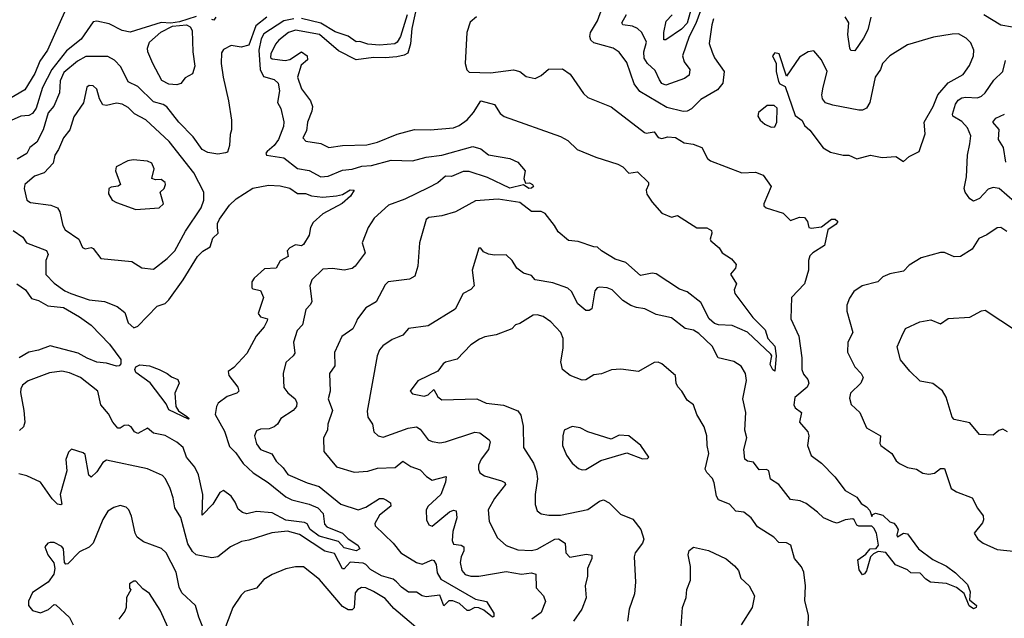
# Model space of a CAD drawing. Extents: x 1552033 to 1694788, y 811965 to 917215.
# Tile 133 of 256: x 1618549 to 1623602, y 836929 to 840001. Entities that reach past the tile are written whole.
import ezdxf

# ---------------------------------------------------------------- set-up
doc = ezdxf.new("R2010")
doc.units = 0

msp = doc.modelspace()

# ---------------------------------------------------------------- linework, layer by layer
at = {"layer": '0CON20XD'}
for points in [[(1620591.7, 840095), (1620561.2, 839955), (1620553.8, 839876.2), (1620540.6, 839829.4), (1620521.6, 839818.4), (1620485, 839810), (1620425, 839804.1), (1620365, 839806.7), (1620275, 839794.2), (1620185, 839840.5), (1620087.9, 839925), (1619965, 839947), (1619928.9, 839935), (1619879.1, 839895), (1619861.8, 839875), (1619838.2, 839825), (1619836.7, 839806.7), (1619845, 839798.9), (1619910.8, 839790.8), (1619935, 839796.3), (1619995, 839835.6), (1620024.5, 839814.5), (1620025.7, 839795), (1619993.4, 839766.6), (1619974.3, 839705), (1619994.8, 839645), (1620041.8, 839585), (1620051.8, 839555), (1620048.8, 839531.2), (1620026.1, 839475), (1620020.5, 839429.5), (1620002.7, 839395), (1620017.4, 839377.4), (1620095, 839365.6), (1620135, 839344.5), (1620205, 839354.7), (1620330.9, 839359.1), (1620385, 839372.2), (1620486.7, 839413.3), (1620575, 839437.9), (1620655, 839436.2), (1620775, 839446.2), (1620805, 839457.9), (1620845, 839487.3), (1620877.9, 839525), (1620915, 839584.4), (1620985.4, 839565.4), (1621015, 839520), (1621035, 839503.5), (1621325, 839400.6), (1621361.4, 839381.4), (1621410, 839335), (1621506.2, 839295), (1621619.6, 839259.6), (1621645.3, 839245.3), (1621675, 839213.1), (1621719.3, 839219.3), (1621775.7, 839165), (1621777, 839153), (1621764.2, 839125), (1621768, 839105), (1621794.3, 839065), (1621845, 839007.5), (1621895, 838987.5), (1621925, 838996), (1622025, 838932.5), (1622075, 838932.5), (1622098.8, 838918.8), (1622101.2, 838905), (1622092, 838875), (1622096.2, 838865), (1622139.5, 838829.5), (1622155, 838803.8), (1622203, 838773), (1622226.7, 838745), (1622222.5, 838725), (1622197.5, 838695), (1622227.5, 838645), (1622216.1, 838613.9), (1622220, 838595), (1622311.6, 838471.6), (1622375, 838408.6), (1622388.9, 838365), (1622424.1, 838325), (1622431.9, 838275), (1622425, 838196.7), (1622415, 838204.2), (1622401.5, 838231.5), (1622408.6, 838275), (1622404.3, 838285), (1622285, 838396.5), (1622205, 838431.4), (1622135, 838434.8), (1622115, 838442.4), (1622088.4, 838465), (1622045, 838548.7), (1621975, 838604.6), (1621935, 838618.2), (1621815, 838697.1), (1621795, 838699.6), (1621735, 838687.1), (1621660, 838755), (1621605, 838772.1), (1621534.7, 838814.7), (1621515, 838834), (1621495, 838835.6)], [(1622010.6, 840115), (1621975, 839982.5), (1621945, 839952.3), (1621865, 839898), (1621855, 839897.5), (1621854.1, 839934.1), (1621867, 839993), (1621897.7, 840025)], [(1618785.9, 840054.1), (1618692.3, 839845), (1618652.8, 839787.2), (1618626.8, 839725), (1618575, 839640.5), (1618455, 839571.2)], [(1622109.5, 840005), (1622100.5, 839975), (1622087.6, 839877.6), (1622103.8, 839833.8), (1622114.7, 839805), (1622164.4, 839735), (1622157.5, 839675), (1622129.9, 839640.1), (1622045, 839591.8), (1621997.5, 839542.5), (1621975, 839530.4), (1621955, 839529.6), (1621870.5, 839550.5), (1621731.7, 839631.7), (1621702, 839672), (1621665, 839780.6), (1621625, 839833.6), (1621594.8, 839854.8), (1621495, 839882.4), (1621479.6, 839895), (1621474.7, 839915), (1621477.8, 839935), (1621514.7, 839995), (1621540.3, 840065)], [(1622043.7, 840046.3), (1622019.2, 839980.8), (1621984.3, 839915), (1621950.4, 839815), (1621959.2, 839785), (1621988.9, 839745), (1621984.8, 839715.2), (1621961, 839699), (1621865.4, 839664.6), (1621845, 839672.7), (1621832.7, 839692.7), (1621810.3, 839740.3), (1621770.8, 839775), (1621753.6, 839803.6), (1621752.3, 839835), (1621765.8, 839885), (1621742.2, 839935), (1621720, 839955), (1621693.4, 839966.6), (1621645, 839974.5), (1621639.4, 839985), (1621663.6, 840026.4)], [(1619455, 840016.8), (1619369.8, 839990.2), (1619325, 839982), (1619275, 839985.8), (1619115, 839936.8), (1619074.2, 839945), (1619008.6, 839978.6), (1618945, 839993.5), (1618925, 839988.9), (1618865, 839901.5), (1618788.6, 839841.4), (1618712.9, 839745), (1618665, 839652.7), (1618632.6, 839547.4), (1618615, 839518.5), (1618595, 839508.8), (1618555, 839506.4), (1618475, 839470.4)], [(1619816.8, 840013.2), (1619760.2, 839969.8), (1619725, 839870), (1619685, 839859.2), (1619635, 839868.6), (1619595, 839848), (1619585, 839831.2), (1619583.5, 839776.5), (1619593.7, 839705), (1619621.2, 839585), (1619636.2, 839485), (1619636.7, 839435), (1619629.2, 839410.8), (1619625.4, 839354.6), (1619615, 839320), (1619605, 839316.7), (1619565, 839310.4), (1619515, 839318.9), (1619485, 839333.8), (1619439.3, 839399.3), (1619365, 839474.6), (1619303.5, 839553.5), (1619285, 839565.3), (1619235, 839579.7), (1619155, 839657.9), (1619105, 839681.8), (1619068.1, 839758.1), (1619035, 839793.1), (1619000.9, 839810.9), (1618889, 839811), (1618845, 839788.2), (1618775, 839730), (1618756.9, 839686.9), (1618753.8, 839625), (1618723.4, 839556.6), (1618695, 839521.8), (1618668.4, 839435), (1618637.2, 839372.8), (1618601.5, 839345), (1618585.8, 839314.2), (1618535.2, 839284.8)], [(1619555.7, 840014.3), (1619545, 839998.6), (1619535, 840001.2)], [(1619955, 840005.6), (1619905, 839994.8), (1619801.4, 839928.6), (1619788.1, 839901.9), (1619776.5, 839845), (1619783.4, 839745), (1619799.7, 839709.7), (1619855, 839693.9), (1619875.2, 839675), (1619881.9, 839635), (1619871.4, 839575), (1619888.8, 839545), (1619904.1, 839475.9), (1619902.5, 839452.5), (1619877.5, 839385), (1619854.8, 839355), (1619818.4, 839325), (1619811.5, 839315), (1619816, 839306), (1619905, 839291.4), (1619975, 839237.7), (1620035, 839226.3), (1620095, 839194.3), (1620132.6, 839197.4), (1620205, 839228.8), (1620255, 839233.6), (1620305, 839249.1), (1620355, 839252.5), (1620455, 839279.2), (1620565, 839276.2), (1620635, 839295.4), (1620715, 839304.7), (1620875, 839349.1), (1620915, 839337.9), (1620955, 839306.9), (1621065, 839288), (1621105, 839268.8), (1621143.5, 839225), (1621135.9, 839185.9), (1621145, 839162.5), (1621165, 839164.3), (1621180, 839155), (1621186.7, 839145), (1621175, 839135.6), (1621161.2, 839135), (1621135, 839152.9), (1621065, 839135.4), (1620950, 839190), (1620855, 839221.2), (1620825, 839222.1), (1620765, 839196.5), (1620735, 839196.9), (1620695, 839163.1), (1620645, 839137.1), (1620525, 839079.1), (1620441.9, 839048.1), (1620367.3, 838982.7), (1620336.7, 838935), (1620306.9, 838855), (1620321.2, 838805), (1620270.6, 838735), (1620255, 838724.6), (1620214.6, 838715.4), (1620155, 838723.7), (1620105, 838720), (1620047.5, 838665), (1620038.6, 838635), (1620048.1, 838555), (1620041.3, 838538.7), (1620016.7, 838513.3)], [(1620537.8, 840025), (1620503.9, 839915), (1620486.4, 839885), (1620474.1, 839875.9), (1620395, 839869.4), (1620335.8, 839875.8), (1620295, 839888), (1620275, 839886.7), (1620235, 839916.7), (1620168.8, 839938.8), (1620095, 839982.5), (1619995, 840006.4)], [(1620894, 840015), (1620861.7, 839988.3), (1620843.1, 839935), (1620835.9, 839775.9), (1620843.8, 839743.8), (1620855, 839731.2), (1620965, 839728.2), (1621083.5, 839743.5), (1621115.6, 839735.6), (1621148.3, 839708.3), (1621195, 839699.2), (1621225, 839714.3), (1621262.7, 839747.3), (1621335, 839748.9), (1621375, 839720.6), (1621442.6, 839622.6), (1621465, 839601.4), (1621585, 839554.2), (1621755, 839422), (1621765, 839417.5), (1621805, 839425.6), (1621826.1, 839396.1), (1621845, 839391.2), (1621875, 839400), (1621915, 839396.7), (1621959.1, 839369.1), (1622005, 839362.5), (1622050, 839345), (1622078.3, 839288.3), (1622095, 839275.6), (1622254.6, 839214.6), (1622325, 839218.9), (1622365, 839203.3), (1622405.8, 839145), (1622367.5, 839055), (1622367.5, 839045), (1622380, 839035), (1622467.4, 839007.4), (1622505, 838970), (1622551.9, 838988.1), (1622577.5, 838985), (1622592.5, 838965), (1622600, 838935), (1622610.7, 838930.7), (1622665, 838937.5), (1622715, 838977.5), (1622735, 838977.5), (1622748.8, 838965), (1622739.1, 838950.9), (1622697.3, 838922.7), (1622678.9, 838841.1), (1622620, 838805), (1622605, 838788.8), (1622598.1, 838765), (1622597.5, 838715), (1622577.1, 838645), (1622509.4, 838575), (1622506.7, 838465), (1622547.3, 838377.3), (1622563.3, 838265), (1622562.9, 838205), (1622571.4, 838181.4), (1622594.3, 838155), (1622599.4, 838135), (1622591.4, 838115), (1622527.8, 838062.2), (1622521.8, 838025), (1622529.6, 838009.6), (1622561.5, 837985), (1622551.8, 837935), (1622594.4, 837885), (1622598.6, 837865), (1622593.1, 837815), (1622611.1, 837765), (1622664.3, 837725), (1622732.5, 837655), (1622785.4, 837585.4), (1622845, 837550), (1622868.3, 837518.3), (1622895, 837501.2), (1622911.5, 837481.5), (1622921.7, 837451.7), (1622927.9, 837462.1), (1622942.1, 837467.9), (1622978.8, 837458.8), (1623014.6, 837424.6), (1623035, 837417.6), (1623045.2, 837405), (1623057.2, 837385), (1623051.4, 837355), (1623055, 837346.7), (1623084.3, 837365.7), (1623105, 837362.3), (1623161.4, 837285), (1623235, 837230.5), (1623305, 837196.9), (1623352.8, 837162.8), (1623412.7, 837102.7), (1623427.3, 837065), (1623424.4, 837024.4), (1623460, 836995), (1623458, 836985), (1623445, 836978), (1623422.2, 836992.2), (1623396.3, 837056.3), (1623357.7, 837087.7), (1623305, 837108.1), (1623224, 837114), (1623199.1, 837129.1), (1623171.1, 837161.1), (1623122.9, 837162.9), (1623105, 837178.2), (1623043.4, 837203.4), (1622995, 837265.7), (1622955, 837272.5), (1622930.7, 837259.3), (1622916.2, 837243.8), (1622895, 837173.3), (1622885, 837156.7), (1622875, 837152.5), (1622856.8, 837176.8), (1622850.6, 837229.4), (1622891.2, 837258.8), (1622913.9, 837286.1), (1622945, 837287.5), (1622956, 837304), (1622946.3, 837366.3), (1622932, 837392), (1622922.5, 837402.5), (1622855, 837402.5), (1622845, 837407.5), (1622832.5, 837435), (1622825, 837438.8), (1622785, 837434), (1622745, 837417.1), (1622725, 837421.5), (1622675, 837444), (1622642.8, 837472.8)], [(1622916.8, 840013.2), (1622902.1, 839947.9), (1622880, 839905), (1622835, 839841.5), (1622815, 839843.1), (1622810, 839855), (1622798.6, 839925), (1622804.6, 839985), (1622786.2, 840015)], [(1623645, 839962.5), (1623585, 839971.8), (1623497.1, 840025)], [(1619355, 839667.1), (1619315, 839668.9), (1619278.8, 839688.8), (1619232.3, 839775), (1619206.8, 839835), (1619204.7, 839855), (1619215.4, 839885), (1619273.1, 839936.9), (1619332.5, 839967.5), (1619405, 839973.6), (1619424, 839964), (1619433.8, 839945), (1619437.6, 839835), (1619448.1, 839761.9), (1619435, 839722.5), (1619397.6, 839702.4), (1619375, 839674), (1619355, 839667.1)], [(1623085, 839273.3), (1623115, 839298.8), (1623166.2, 839325), (1623195.7, 839415), (1623191.8, 839475), (1623236.6, 839555), (1623262, 839615), (1623315, 839676.9), (1623390.8, 839719.2), (1623424.5, 839765), (1623443.8, 839815), (1623445.4, 839845), (1623431.1, 839881.1), (1623406.6, 839906.6), (1623367.6, 839927.6), (1623335, 839926.5), (1623239.4, 839910.6), (1623105, 839871.1), (1623015, 839815.6), (1622977.1, 839775), (1622966.9, 839745), (1622939.6, 839705), (1622913.1, 839575), (1622895, 839546), (1622875, 839535.8), (1622855, 839535.8), (1622721.9, 839561.9), (1622685, 839574), (1622669.2, 839595), (1622665.7, 839615), (1622671.9, 839655), (1622693.8, 839735), (1622665, 839794.2), (1622625, 839840), (1622595, 839836.2), (1622551.7, 839808.3), (1622485, 839710), (1622447.5, 839825), (1622425, 839830), (1622412.5, 839815), (1622431.2, 839775), (1622430.8, 839735), (1622443.6, 839683.6), (1622450.7, 839670.7), (1622477, 839657), (1622529.3, 839509.3), (1622565, 839482.5), (1622577.7, 839457.7), (1622605, 839433.3), (1622673, 839343), (1622710.7, 839320.7), (1622775, 839306), (1622805, 839306.2), (1622845, 839286.2), (1622915, 839305.8), (1622975.9, 839294.1), (1623045, 839298.6), (1623085, 839273.3)], [(1623655, 839066.2), (1623575.6, 839135), (1623545, 839140.3), (1623519.4, 839130.6), (1623475, 839083.3), (1623445, 839068.9), (1623425, 839080.8), (1623401.5, 839115), (1623395.6, 839135), (1623408.9, 839195), (1623413.5, 839305), (1623426, 839364), (1623430.4, 839405), (1623413.3, 839445), (1623385, 839478.4), (1623338.2, 839505), (1623336.4, 839516.4), (1623352.1, 839567.9), (1623365, 839586.8), (1623385, 839599.3), (1623405, 839603.6), (1623465, 839600.4), (1623485, 839608.2), (1623504.3, 839625.7), (1623549.3, 839690.7), (1623595.3, 839734.7), (1623608.1, 839791.9)], [(1619235, 838720.3), (1619305, 838774.6), (1619345.3, 838815), (1619400.4, 838915), (1619480.7, 839035), (1619493.6, 839075), (1619493.9, 839115), (1619442.1, 839215), (1619315.4, 839375), (1619196.8, 839486.8), (1619137.4, 839517.4), (1619105, 839550.6), (1619075, 839566.9), (1619045, 839571.8), (1618995, 839560), (1618975, 839564.2), (1618957.9, 839595), (1618944.2, 839644.2), (1618925, 839661.5), (1618905, 839662.1), (1618893.5, 839655), (1618876, 839574), (1618827.4, 839502.6), (1618806.9, 839435), (1618773.1, 839395), (1618748.7, 839335), (1618728.6, 839305), (1618720, 839265), (1618675, 839215.4), (1618625, 839197.1), (1618574.6, 839155.4), (1618571.8, 839135), (1618585.4, 839075), (1618605, 839062.5), (1618708.6, 839048.6), (1618743.1, 839035), (1618755.5, 839015), (1618769.5, 838945), (1618782.9, 838922.9), (1618852.9, 838875), (1618870.9, 838830.9), (1618885, 838824.3), (1618915, 838831.4), (1618925, 838827.1), (1618965.2, 838775.2), (1619125, 838760), (1619175, 838728.1), (1619235, 838720.3)], [(1622405, 839449.5), (1622425, 839450.6), (1622434.5, 839475), (1622436.7, 839546.7), (1622420.7, 839560.7), (1622385, 839560.9), (1622340, 839525), (1622338, 839505), (1622349.2, 839485), (1622374, 839465), (1622405, 839449.5)], [(1623609.6, 839269.6), (1623598.9, 839345), (1623572.5, 839385), (1623576.9, 839436.9), (1623544.3, 839475), (1623559.4, 839495), (1623603.6, 839516.4)], [(1619145, 839026), (1619265, 839034.6), (1619287.1, 839055), (1619269.2, 839115), (1619290, 839135), (1619297.9, 839155), (1619295, 839165.7), (1619275, 839181.4), (1619245, 839179.2), (1619227.5, 839185), (1619239.2, 839235), (1619226.2, 839265), (1619204.5, 839274.5), (1619131.7, 839281.7), (1619104.1, 839275.9), (1619043.3, 839245), (1619040, 839225), (1619066.7, 839155), (1619053.9, 839146.1), (1619018.3, 839141.7), (1619005.7, 839134.3), (1619005, 839107.5), (1619024.2, 839075), (1619045, 839062.2), (1619145, 839026)], [(1618515, 838918.6), (1618564, 838885), (1618583.8, 838855), (1618686.6, 838816.6), (1618694.1, 838795), (1618683.1, 838765), (1618682.5, 838692.5), (1618725, 838648.5), (1618779.9, 838609.9), (1618812, 838595), (1618905, 838562.9), (1618983.3, 838555), (1619048.5, 838528.5), (1619088.2, 838498.2), (1619106.1, 838445), (1619135, 838420), (1619155, 838427.9), (1619255, 838531.4), (1619295, 838544.4), (1619315, 838563.6), (1619388.3, 838665), (1619460.8, 838785), (1619488, 838812), (1619525.8, 838834.2), (1619540.7, 838879.3), (1619567, 838905), (1619563.3, 838935), (1619564.1, 838955), (1619573.5, 838976.5), (1619625, 839049.4), (1619659.2, 839080.8), (1619745, 839136.2), (1619825, 839151.8), (1619885, 839148.1), (1619935, 839136.7), (1619975, 839109), (1620015, 839108.7), (1620047.1, 839097.1), (1620105, 839089.8), (1620175, 839096.6), (1620205.6, 839104.4), (1620245, 839126.9), (1620266.2, 839126.2), (1620246.6, 839095), (1620203.1, 839056.9), (1620105, 839003.7), (1620055, 838959.2), (1620041.1, 838935), (1620034.4, 838895.6), (1620005, 838847.5), (1619995, 838840), (1619964, 838846), (1619935, 838830), (1619921.2, 838815), (1619926.7, 838785), (1619885, 838763.8), (1619865, 838726), (1619805, 838722.2), (1619752.5, 838675), (1619739.6, 838655), (1619740, 838625), (1619745, 838618.8), (1619785, 838611.2), (1619799.4, 838575), (1619773.1, 838493.1), (1619785, 838475.8), (1619820, 838465), (1619818.8, 838455), (1619803.3, 838425), (1619763.1, 838376.9), (1619715, 838287.5), (1619647.1, 838215), (1619619.2, 838195), (1619621.8, 838175), (1619668.1, 838115), (1619674.2, 838095), (1619663.8, 838085), (1619613.6, 838066.4), (1619568, 838032), (1619558.2, 838015), (1619552, 837975), (1619600, 837890), (1619625, 837810.8), (1619657.3, 837777.3), (1619695, 837724), (1619746.4, 837675), (1619823.5, 837625), (1619915, 837552.3), (1619945, 837536.6), (1620034.3, 837515), (1620079.3, 837495), (1620105.9, 837465.9), (1620112.5, 837412.5), (1620125, 837398.5), (1620205, 837365.9), (1620235, 837337.1), (1620285, 837304), (1620293.8, 837285), (1620275.5, 837274.5), (1620215, 837290.3), (1620185, 837322.5), (1620085, 837350.4), (1620040.2, 837385), (1620023.4, 837413.4), (1620011.3, 837421.3), (1619915, 837432.7), (1619845, 837469.7), (1619765, 837476.8), (1619715, 837464.5), (1619691.9, 837471.9), (1619669.3, 837489.3), (1619654.8, 837525), (1619633.6, 837555), (1619595, 837584.4), (1619576.1, 837573.9), (1619540.8, 837515), (1619485, 837457.5), (1619489, 837565), (1619466.2, 837665), (1619447.3, 837705), (1619405.7, 837755.7), (1619388.5, 837805), (1619355, 837833.5), (1619295, 837867.5), (1619235, 837878.9), (1619205, 837904.3), (1619155, 837876.7), (1619138.6, 837885), (1619121.1, 837911.1), (1619105, 837919.6), (1619085, 837917.7), (1619065, 837904), (1619051.9, 837905), (1619027.5, 837935), (1619005, 837978.8), (1618964.5, 838024.5), (1618950, 838095), (1618860.5, 838165), (1618805, 838189), (1618765, 838197.8), (1618701.7, 838188.3), (1618593, 838147), (1618562.9, 838125), (1618553.8, 838106.2), (1618553.1, 838086.9), (1618570.7, 837995), (1618574.3, 837935), (1618567.8, 837912.2), (1618547.6, 837892.4)], [(1621495, 838835.6), (1621415, 838861.8), (1621365, 838866.9), (1621312.3, 838912.3), (1621294.4, 838945), (1621245, 839005.8), (1621225, 839015.6), (1621175, 839017.1), (1621115, 839062.2), (1621005, 839080), (1620888.3, 839071.7), (1620785.3, 839014.7), (1620715, 838993.3), (1620648.8, 838985), (1620635.6, 838975), (1620600.8, 838855), (1620592.5, 838735), (1620577.1, 838685), (1620550.1, 838669.9), (1620439.4, 838655), (1620425, 838640.6), (1620377.9, 838552.1), (1620325, 838521.2), (1620282.7, 838465), (1620274.7, 838445.3), (1620259.2, 838415), (1620201.9, 838375), (1620165, 838293.3), (1620166.2, 838225), (1620139.6, 838185), (1620143.1, 838095), (1620131.9, 838055), (1620153.9, 837995), (1620130.5, 837925), (1620128.5, 837895), (1620108.2, 837855), (1620109.2, 837785), (1620175, 837706.7), (1620265, 837679.2), (1620335, 837683.8), (1620385, 837699.1), (1620476.6, 837703.4), (1620515, 837736), (1620557.1, 837707.1), (1620605, 837690.6), (1620636.6, 837656.6), (1620665, 837637.3), (1620737, 837657), (1620735, 837626.7), (1620709.6, 837565), (1620645.6, 837505), (1620634.3, 837485), (1620636, 837435), (1620648.8, 837408.8), (1620665, 837402.5), (1620755, 837476), (1620775, 837483.6), (1620789.6, 837479.6), (1620792.2, 837445), (1620771.1, 837375), (1620767.8, 837327.8), (1620775, 837308.6), (1620813.9, 837303.9), (1620828.9, 837295), (1620828.7, 837275), (1620814.1, 837245), (1620809.1, 837215), (1620818.9, 837175), (1620835, 837153.9), (1620865, 837144.7), (1620905, 837144.6), (1621045, 837168.6), (1621125, 837155.3), (1621175, 837161.6), (1621198.6, 837155), (1621199.5, 837085), (1621237.1, 837045), (1621246.8, 837015), (1621225, 836958), (1621176.9, 836925)], [(1623615, 838914), (1623585, 838934), (1623565, 838932), (1623513.4, 838896.6), (1623471.9, 838878.1), (1623437, 838823), (1623377.5, 838785), (1623344.5, 838784.5), (1623295, 838806), (1623275, 838806.2), (1623175, 838778.1), (1623115, 838740.8), (1623085, 838710.8), (1623014.3, 838695.7), (1622979.5, 838680.5), (1622953.8, 838655), (1622873.3, 838635), (1622830.8, 838605), (1622807.8, 838572.2), (1622794.2, 838535), (1622794, 838505), (1622825.6, 838395), (1622800, 838345), (1622797.1, 838295), (1622835, 838220), (1622867.5, 838185), (1622877.5, 838165), (1622865.6, 838135), (1622812.5, 838085), (1622808.3, 838058.3), (1622815.6, 838025.6), (1622861.4, 837985), (1622895, 837906), (1622966.2, 837865), (1622963.6, 837826.4), (1622968.8, 837815), (1623024.4, 837774.4), (1623047.5, 837737.5), (1623063.8, 837723.8), (1623105, 837702.9), (1623152.5, 837695), (1623183.6, 837673.6), (1623215, 837668.1), (1623245, 837672.9), (1623275, 837698), (1623295, 837697.5), (1623330, 837595), (1623357.7, 837577.7), (1623437.3, 837547.3), (1623465, 837493.3), (1623493.3, 837455), (1623496.2, 837435), (1623490.7, 837419.3), (1623447.5, 837365), (1623466.2, 837335), (1623494.6, 837314.6), (1623565, 837281.4), (1623665, 837272.5)], [(1622642.8, 837472.8), (1622585, 837518.1), (1622555, 837531.1), (1622505, 837539.3), (1622445.2, 837615.2), (1622403.1, 837643.1), (1622394.4, 837685), (1622381.6, 837691.6), (1622345, 837691.1), (1622315, 837730.8), (1622285, 837736), (1622271.2, 837745), (1622265.5, 837795), (1622281.5, 837855), (1622270.7, 837895), (1622276.6, 837985), (1622260, 838055), (1622279.2, 838149.2), (1622273.6, 838185), (1622252.4, 838222.4), (1622215, 838246.7), (1622133.3, 838265), (1622103.1, 838325), (1622035, 838390.5), (1622006.7, 838406.7), (1621965, 838415.6), (1621895, 838470.8), (1621815, 838488.6), (1621757.4, 838517.4), (1621715, 838523.1), (1621685, 838534.4), (1621645, 838559.4), (1621589.2, 838615), (1621563.3, 838625), (1621525, 838628.3), (1621512.9, 838625), (1621500, 838610), (1621485, 838516.7), (1621472.3, 838507.7), (1621455, 838508.6), (1621413.4, 838543.4), (1621380.4, 838605), (1621362.3, 838622.3), (1621285, 838649.8), (1621195, 838666), (1621175, 838688), (1621135, 838700), (1621101.2, 838725), (1621075.8, 838765), (1621045, 838793.8), (1620985, 838792.5), (1620955, 838798), (1620930, 838810), (1620915, 838827.5), (1620905, 838827.5), (1620871.4, 838715), (1620881.4, 838635), (1620865, 838615.7), (1620825.8, 838595), (1620784.2, 838515), (1620645, 838429.2), (1620545, 838416.2), (1620515, 838382.5), (1620495, 838372.5), (1620460, 838360), (1620412.6, 838327.4), (1620395, 838305.8), (1620383.2, 838275), (1620332.3, 837992.3), (1620335, 837961.2), (1620359.4, 837925), (1620366.2, 837885), (1620388.8, 837865), (1620415, 837858.8), (1620542.5, 837905), (1620585, 837911.9), (1620605, 837899.6), (1620645, 837845.5), (1620665, 837835.5), (1620705, 837829.6), (1620735, 837833.8), (1620885, 837883.8), (1620910.3, 837880.3), (1620958.8, 837845), (1620964, 837835), (1620954.4, 837795), (1620917.3, 837745), (1620904.5, 837715), (1620903.1, 837695), (1620910, 837675), (1620935, 837660), (1621022, 837635), (1621038.8, 837625), (1621042.5, 837615), (1620985, 837544.2), (1620953.1, 837485), (1620959.2, 837425), (1621001.1, 837341.1), (1621045, 837303.1), (1621105, 837280), (1621175, 837277.2), (1621205, 837284.1), (1621294.8, 837335.2), (1621315, 837336.8), (1621348.1, 837315), (1621351.9, 837265), (1621372, 837242), (1621457.6, 837257.6), (1621485, 837252.5), (1621485.8, 837235), (1621462.3, 837185), (1621463.4, 837145), (1621451.3, 837095), (1621456.5, 837033.5), (1621433.8, 836975), (1621391.5, 836915)], [(1618533.8, 838645), (1618578.6, 838615), (1618609.6, 838569.6), (1618645, 838559.2), (1618692.6, 838532.6), (1618772.9, 838522.9), (1618856.5, 838476.5), (1618915, 838433.3), (1619010.4, 838335), (1619067.6, 838257.6), (1619068.3, 838235), (1619058.6, 838225), (1619045, 838222.4), (1618995, 838238), (1618945, 838243.8), (1618894.3, 838264.3), (1618849.1, 838289.1), (1618705, 838326.2), (1618645.9, 838304.1), (1618595, 838293.9), (1618545.3, 838264.7)], [(1620016.7, 838513.3), (1620000.7, 838435), (1619973.2, 838405), (1619954, 838345), (1619960.3, 838289.7), (1619952.5, 838275), (1619915, 838240.8), (1619900.9, 838185), (1619903.8, 838113.8), (1619925, 838085.4), (1619962.9, 838055), (1619970.5, 838035), (1619969.4, 838015), (1619952.9, 837995), (1619889.2, 837955), (1619872.5, 837925), (1619855, 837910.8), (1619829.4, 837900.6), (1619785, 837898.9), (1619765, 837890.8), (1619754.5, 837865), (1619763.6, 837825), (1619785, 837794.5), (1619842.1, 837772.1), (1619865.4, 837735.4), (1619901.6, 837701.6), (1619925, 837666.7), (1620023.8, 837623.8), (1620085, 837604.5), (1620196.2, 837515), (1620286.3, 837486.3), (1620325, 837498.9), (1620395, 837544.1), (1620415, 837543.2), (1620430.6, 837535), (1620451.5, 837521.5), (1620453.3, 837505), (1620395, 837457.3), (1620372.2, 837415), (1620372.7, 837402.7), (1620465, 837314.5), (1620504.4, 837265), (1620585, 837214.7), (1620615, 837206.2), (1620665, 837229.1), (1620675, 837225.6), (1620685.6, 837205.6), (1620691.7, 837161.7), (1620709.8, 837129.8), (1620887.6, 837027.6), (1620944.7, 837014.7), (1620982, 836955), (1620982.3, 836937.7), (1620975, 836934.5), (1620931, 836971), (1620905, 836981.9), (1620885, 836983.5), (1620855, 836968.7), (1620845, 836969.6), (1620805.4, 837005.4), (1620772.2, 837017.8), (1620751.9, 837018.1), (1620725, 836993.1), (1620705, 837047.5), (1620635, 837039.6), (1620614.6, 837044.6), (1620585, 837062.9), (1620545, 837062.5), (1620508.7, 837088.7), (1620483.6, 837116.4), (1620465, 837128.9), (1620405, 837147.5), (1620349.4, 837179.4), (1620325, 837205.8), (1620311.4, 837211.4), (1620245, 837217.4), (1620215, 837182.5), (1620205, 837183.3), (1620165, 837261.1), (1620115, 837272.6), (1619985, 837358.7), (1619923.4, 837376.6), (1619842.1, 837367.9), (1619725, 837329.4), (1619686.8, 837323.2), (1619630, 837295), (1619566, 837244), (1619535, 837240), (1619455, 837255.4), (1619435, 837272.1), (1619411.4, 837311.4), (1619376.4, 837446.4), (1619344.3, 837495), (1619336.9, 837546.9), (1619321.5, 837595), (1619297.5, 837645), (1619281.8, 837661.8), (1619205, 837696.4), (1618995, 837740.5), (1618975, 837727.7), (1618945, 837681.2), (1618915, 837653.8), (1618903.9, 837663.9), (1618885, 837769.2), (1618875, 837778.1), (1618815, 837796.2), (1618798.8, 837781.2), (1618785.6, 837744.4), (1618790.7, 837685), (1618756.5, 837565), (1618765.7, 837515), (1618759.1, 837510.9), (1618742.9, 837515), (1618715, 837541.2), (1618655, 837628.2), (1618585, 837660.4), (1618545, 837670)], [(1622596, 836885), (1622596.7, 836945), (1622578.2, 837018.2), (1622581.4, 837095), (1622573.2, 837165), (1622562.3, 837192.3), (1622524.8, 837235), (1622507.5, 837305), (1622485, 837316), (1622445, 837317.5), (1622420, 837345), (1622335, 837398), (1622303.6, 837443.6), (1622265, 837474.3), (1622225, 837479.2), (1622192.5, 837515), (1622136.2, 837536.2), (1622124.6, 837555), (1622113.2, 837623.2), (1622105, 837646.9), (1622076.4, 837676.4), (1622067.7, 837695), (1622086.5, 837775), (1622076.5, 837815), (1622075.7, 837865), (1622061.7, 837911.7), (1622024, 837975), (1622008, 838025), (1621975, 838048.8), (1621948, 838095), (1621926.8, 838116.8), (1621918, 838135), (1621914.1, 838174.1), (1621845, 838234), (1621825, 838242.5), (1621805, 838241.2), (1621725, 838196), (1621635, 838208.1), (1621586.8, 838203.2), (1621535, 838183.1), (1621495, 838178.6), (1621455, 838152.9), (1621435, 838150.6), (1621374.5, 838174.5), (1621334, 838205), (1621325.6, 838245), (1621338.1, 838315), (1621338.6, 838365), (1621326.3, 838396.3), (1621275, 838450), (1621235, 838478), (1621204.2, 838485.8), (1621185, 838484), (1621115, 838442), (1621093.3, 838435), (1621075, 838414), (1620995, 838383.3), (1620936.3, 838373.7), (1620909.1, 838360.9), (1620865, 838332.2), (1620795, 838258.8), (1620735, 838242.9), (1620722.5, 838235), (1620695, 838196.7), (1620592.5, 838147.5), (1620553.3, 838095), (1620565, 838080), (1620625, 838069.2), (1620645, 838076), (1620675, 838103.3), (1620695.5, 838065), (1620715, 838050.4), (1620895, 838055.7), (1620943, 838033), (1621032, 838022), (1621105, 837992.9), (1621120.6, 837970.6), (1621133.5, 837915), (1621134.3, 837805), (1621186.1, 837725), (1621202.2, 837682.2), (1621205.8, 837645), (1621193.8, 837565), (1621193.7, 837513.7), (1621205, 837481.2), (1621225, 837465.6), (1621265, 837457.3), (1621325, 837457.7), (1621465, 837486.7), (1621525, 837530.6), (1621545, 837536.7), (1621575, 837521.9), (1621632.8, 837462.8), (1621695, 837436.9), (1621737.5, 837385), (1621753.1, 837335), (1621746.2, 837315), (1621708.5, 837265), (1621702.2, 837245), (1621710, 837115), (1621704.1, 837054.1), (1621677.5, 836975), (1621668.6, 836915)], [(1623619.4, 837885), (1623595, 837900), (1623575, 837892.9), (1623545, 837869.4), (1623475, 837872.9), (1623425, 837931.5), (1623345, 837949.2), (1623335, 837961.2), (1623303.4, 838063.4), (1623285, 838096.2), (1623235, 838132.9), (1623170, 838145), (1623116.8, 838196.8), (1623070, 838255), (1623052.3, 838322.3), (1623076.2, 838376.2), (1623095, 838416), (1623169.7, 838450.3), (1623225, 838460), (1623275, 838439.2), (1623315, 838468.1), (1623425, 838474.4), (1623485, 838507.3), (1623505, 838510), (1623664.4, 838404.4)], [(1619415, 837950), (1619315, 837999.2), (1619299.8, 838029.8), (1619217.9, 838137.9), (1619145, 838190.8), (1619140.2, 838205), (1619145, 838219.5), (1619165, 838228.8), (1619215, 838224.2), (1619265, 838205.3), (1619305.8, 838185.8), (1619327.7, 838167.7), (1619360.6, 838155), (1619368, 838135), (1619345.6, 838085), (1619350.6, 838015), (1619363.3, 837993.3), (1619407.1, 837965), (1619418.8, 837955), (1619415, 837950)], [(1621435, 837690), (1621455, 837692.5), (1621531.3, 837738.7), (1621665, 837777.5), (1621745, 837747.5), (1621771.7, 837748.3), (1621777.5, 837755), (1621736.2, 837815), (1621675, 837865.8), (1621625, 837868.8), (1621585, 837848.8), (1621465, 837885.8), (1621425, 837905.7), (1621385, 837913.8), (1621344, 837895), (1621335.8, 837865), (1621334.4, 837815), (1621355.5, 837765.5), (1621383.8, 837725), (1621417.3, 837697.3), (1621435, 837690)], [(1619508.2, 836835), (1619467.8, 836935), (1619451.9, 836995), (1619380.1, 837060.1), (1619367.8, 837087.8), (1619351.6, 837165), (1619301.2, 837265), (1619277.3, 837287.3), (1619185, 837320.5), (1619151.9, 837345), (1619140.6, 837365), (1619122.3, 837452.3), (1619108.8, 837485), (1619095, 837498.8), (1619065, 837508), (1619032.1, 837497.9), (1619001.1, 837478.9), (1618975, 837436.7), (1618925.9, 837314.1), (1618905.9, 837294.1), (1618855, 837270.6), (1618795, 837208.8), (1618785, 837206.7), (1618778.8, 837215), (1618773.1, 837285), (1618765, 837297.1), (1618725, 837317.5), (1618705, 837318), (1618692.5, 837315), (1618677.5, 837295), (1618694, 837255), (1618723.3, 837213.3), (1618729.2, 837185), (1618724.3, 837155), (1618695.4, 837114.6), (1618615, 837060.8), (1618594, 837016), (1618593.8, 836995), (1618615, 836968.9), (1618655, 836956.9), (1618696.7, 836973.3), (1618725, 837000), (1618735, 836997.5), (1618805, 836933.3), (1618823.3, 836895)], [(1621941.8, 836865), (1621950, 836985), (1621968.9, 837035), (1621973.3, 837076.7), (1621991.1, 837125), (1621992.5, 837195), (1621979.2, 837255), (1621985, 837276.7), (1622006.7, 837293.3), (1622085, 837276), (1622175, 837233.5), (1622217.7, 837197.7), (1622237.5, 837175), (1622250, 837135), (1622292.5, 837095), (1622320, 837045), (1622308.1, 836985), (1622251.8, 836895)], [(1620603.8, 836865), (1620469.4, 836979.4), (1620425, 837031.2), (1620365, 837066.7), (1620325, 837084.5), (1620303.1, 837086.9), (1620282.5, 837075), (1620270.9, 837059.1), (1620265, 836982.9), (1620255, 836972.5), (1620235, 836971.8), (1620205, 836989.1), (1620088, 837128), (1620005, 837192.2), (1619965, 837193.3), (1619915, 837182.5), (1619845, 837154.5), (1619802.6, 837127.4), (1619765, 837082.9), (1619705, 837065.7), (1619685, 837046.9), (1619642.7, 836985), (1619595, 836858)], [(1619310.8, 836880.8), (1619270.2, 836970.2), (1619215, 837056), (1619180, 837080), (1619145, 837120), (1619135, 837120), (1619112.5, 837105), (1619113, 837083), (1619120, 837075), (1619096.7, 837035), (1619096, 836985), (1619088, 836965), (1619057.5, 836925)]]:
    msp.add_lwpolyline(points, dxfattribs=at)

doc.saveas('drawing.dxf')
